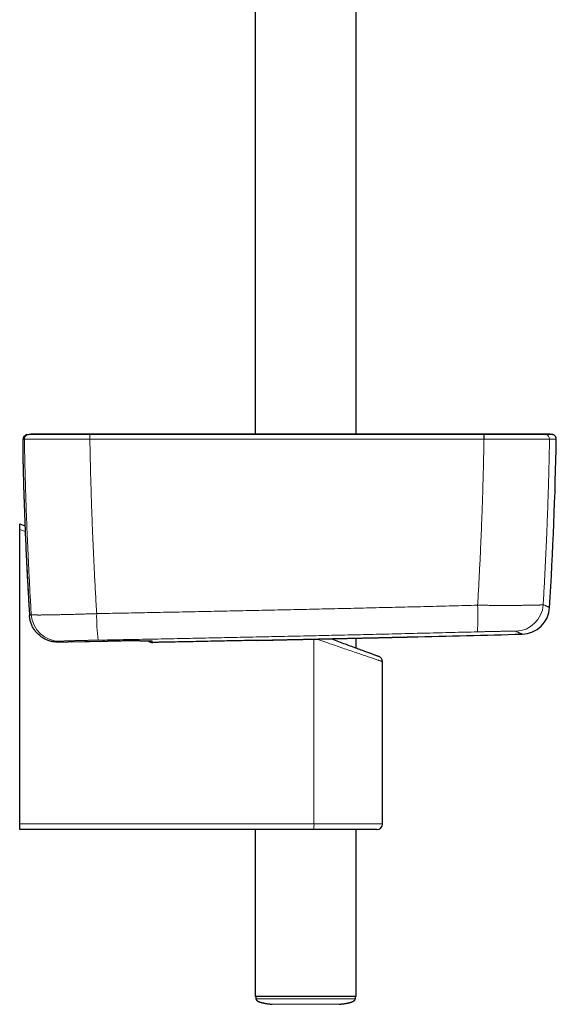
# Model space of a CAD drawing. Header units: millimetres. Extents: x 8 to 984, y 12 to 973.
# Tile 145 of 256: x 588 to 683, y 209 to 383. Entities that reach past the tile are written whole.
import ezdxf

# ---------------------------------------------------------------- set-up
doc = ezdxf.new("R2010")
doc.units = ezdxf.units.MM

msp = doc.modelspace()

# ---------------------------------------------------------------- linework, layer by layer
at = {"color": 7, "linetype": 'Continuous', "lineweight": 30}
for p, q in [((647.25, 310.17), (647.25, 572.86)), ((629.45, 568.45), (629.45, 310.17)), ((589.88, 310.16), (589.8, 310.16)), ((589.92, 310.17), (589.88, 310.16)), ((590.15, 310.17), (589.92, 310.17)), ((588.44, 304.06), (588.44, 304.06)), ((587.83, 294.32), (588.76, 293.98)), ((587.83, 293.3), (587.83, 294.32)), ((587.83, 241.32), (587.83, 293.3)), ((589.57, 278.08), (589.57, 278.11)), ((589.57, 278.11), (589.57, 278.11)), ((589.57, 278.08), (589.57, 278.08)), ((594.64, 273.42), (594.63, 273.42)), ((594.64, 273.42), (596.39, 273.45)), ((596.95, 273.46), (596.39, 273.45)), ((596.96, 273.46), (603.35, 273.58)), ((629.75, 273.74), (629.72, 273.73)), ((647.25, 272.39), (647.25, 274.12)), ((651.93, 241.32), (651.93, 269.97)), ((587.83, 240.32), (587.83, 241.32)), ((639.71, 240.32), (587.83, 240.32)), ((629.45, 240.32), (629.45, 210.82)), ((650.93, 240.32), (639.71, 240.32)), ((647.25, 210.82), (647.25, 240.32)), ((638.35, 210.82), (629.45, 210.82)), ((629.55, 210.82), (629.56, 210.43)), ((647.25, 210.82), (638.35, 210.82)), ((647.14, 210.43), (647.15, 210.82))]:
    msp.add_line(p, q, dxfattribs=at)
at = {"color": 252, "linetype": 'Continuous', "lineweight": 0}
for p, q in [((588.66, 309.28), (588.66, 309.28)), ((600.22, 309.28), (600.23, 309.28)), ((669.87, 309.28), (669.88, 309.28)), ((681.45, 309.28), (681.45, 309.28)), ((588.8, 292.94), (587.83, 293.3)), ((596.39, 273.45), (594.64, 273.42)), ((639.82, 241.32), (639.82, 273.96)), ((587.83, 241.32), (639.82, 241.32)), ((639.82, 241.32), (651.93, 241.32))]:
    msp.add_line(p, q, dxfattribs=at)
at = {"color": 252, "linetype": 'Continuous', "lineweight": 0, "flags": 128}
for points in [[(611.1, 273.66), (611.13, 273.66), (611.21, 273.66)], [(611.1, 273.37), (611.12, 273.37), (611.2, 273.37)], [(651.93, 269.97), (651.93, 269.97), (651.92, 269.97), (651.9, 269.98), (651.87, 269.99), (651.83, 270), (651.78, 270.02), (651.73, 270.04), (651.66, 270.06), (651.59, 270.09), (651.5, 270.11), (651.41, 270.15), (651.31, 270.18), (651.2, 270.22), (651.08, 270.26), (650.95, 270.3), (650.81, 270.35), (650.66, 270.4), (650.51, 270.45), (650.35, 270.51), (650.17, 270.57), (649.99, 270.63), (649.81, 270.69), (649.61, 270.76), (649.41, 270.83), (649.2, 270.9), (648.98, 270.98), (648.75, 271.06), (648.52, 271.14), (648.28, 271.22), (648.03, 271.3), (647.78, 271.39), (647.51, 271.48), (647.25, 271.57), (646.97, 271.66), (646.69, 271.76), (646.41, 271.86), (646.12, 271.96), (645.82, 272.06), (645.52, 272.16), (645.22, 272.26), (644.91, 272.37), (644.59, 272.48), (644.27, 272.59), (643.95, 272.7), (643.62, 272.81), (643.29, 272.92), (642.95, 273.04), (642.61, 273.15), (642.27, 273.27), (641.93, 273.39), (641.58, 273.51), (641.23, 273.63), (640.88, 273.75), (640.53, 273.87), (640.23, 273.97)]]:
    msp.add_lwpolyline(points, dxfattribs=at)
at = {"color": 7, "linetype": 'Continuous', "lineweight": 30, "flags": 128}
msp.add_lwpolyline([(642.83, 274.03), (642.96, 273.98), (643.27, 273.86), (643.58, 273.75), (643.88, 273.64), (644.18, 273.53), (644.48, 273.42), (644.77, 273.31), (645.06, 273.2), (645.34, 273.1), (645.62, 272.99), (645.89, 272.89), (646.16, 272.79), (646.43, 272.7), (646.69, 272.6), (646.94, 272.51), (647.19, 272.42), (647.43, 272.33), (647.66, 272.24), (647.89, 272.16), (648.11, 272.07), (648.33, 271.99), (648.54, 271.92), (648.74, 271.84), (648.94, 271.77), (649.13, 271.7), (649.31, 271.63), (649.48, 271.57), (649.65, 271.51), (649.81, 271.45), (649.96, 271.39), (650.1, 271.34), (650.24, 271.29), (650.37, 271.24), (650.49, 271.2), (650.6, 271.16), (650.7, 271.12), (650.8, 271.08), (650.88, 271.05), (650.96, 271.02), (651.03, 271), (651.09, 270.98), (651.14, 270.96), (651.19, 270.94), (651.22, 270.93), (651.25, 270.92), (651.26, 270.91), (651.27, 270.91), (651.27, 270.91)], dxfattribs=at)
at = {"color": 252, "linetype": 'Continuous', "lineweight": 0}
for centre, radius, start, end in [((589.24, 309.29), 0.8, 118.062, 181.0512), ((589.46, 309.29), 0.8, 102.4589, 181.0558), ((589.46, 309.29), 0.8, 102.4587, 181.0545), ((608.92, 309.43), 8.7, 175.7406, 180.9847), ((609.15, 309.43), 8.92, 175.8567, 180.9711), ((660.79, 309.43), 9.07, 359.0442, 4.0735), ((661.03, 309.43), 8.85, 359.0321, 4.1875), ((680.65, 309.29), 0.8, 358.9438, 77.5416), ((680.65, 309.29), 0.8, 358.9447, 77.542), ((675.33, 280.34), 5, 271.5319, 356.5468), ((635.2, 277.98), 33.77, 179.1916, 187.1631), ((631.63, 277.9), 37.17, 355.9032, 3.1482), ((594.87, 278.58), 5, 183.6004, 270.9737), ((637.39, 241.08), 2.45, 341.9578, 5.665)]:
    msp.add_arc(centre, radius, start, end, dxfattribs=at)
at = {"color": 7, "linetype": 'Continuous', "lineweight": 30}
for centre, radius, start, end in [((589.24, 309.29), 0.8, 102.4594, 118.0534), ((589.24, 309.29), 0.801, 102.461, 118.0548), ((681.15, 306.17), 4, 77.5538, 90.1952), ((681.84, 309.29), 0.8, 358.9511, 46.8037), ((-17.24, 322.09), 700, 356.5145, 358.95106), ((676.47, 279.84), 5, 271.5164, 356.5146), ((438.35, 9271.68), 9000, 271.391821, 271.516945), ((611.18, 274.17), 0.8, 218.7485, 264.2489), ((656.79, 281.34), 7, 271.2744, 271.3918), ((650.93, 269.97), 1, 0.0762, 69.742), ((650.93, 241.32), 1, 270, 0)]:
    msp.add_arc(centre, radius, start, end, dxfattribs=at)
for points, knots in [([(588.65, 309.84), (588.64, 309.83), (588.62, 309.8), (588.58, 309.76), (588.55, 309.7), (588.52, 309.66), (588.5, 309.61), (588.48, 309.57), (588.47, 309.52), (588.45, 309.49), (588.45, 309.45), (588.44, 309.42), (588.44, 309.4), (588.43, 309.37), (588.43, 309.34), (588.42, 309.3), (588.42, 309.25), (588.41, 309.18), (588.41, 309.12), (588.4, 309.05), (588.4, 308.97), (588.4, 308.88), (588.4, 308.79), (588.39, 308.7), (588.39, 308.6), (588.39, 308.5), (588.39, 308.39), (588.39, 308.28), (588.39, 308.16), (588.39, 308.04), (588.38, 307.91), (588.38, 307.78), (588.38, 307.65), (588.38, 307.51), (588.38, 307.36), (588.39, 307.21), (588.39, 307.05), (588.39, 306.89), (588.39, 306.73), (588.39, 306.56), (588.39, 306.39), (588.39, 306.22), (588.4, 306.04), (588.4, 305.86), (588.4, 305.67), (588.41, 305.49), (588.41, 305.3), (588.41, 305.11), (588.42, 304.93), (588.42, 304.73), (588.42, 304.54), (588.43, 304.35), (588.43, 304.19), (588.44, 304.1), (588.44, 304.06)], [0, 0, 0, 0, 0.00605, 0.014548, 0.022782, 0.030739, 0.038439, 0.045962, 0.053435, 0.061013, 0.068886, 0.077326, 0.08342, 0.089113, 0.102902, 0.119545, 0.143989, 0.172141, 0.198128, 0.222733, 0.248783, 0.27401, 0.298836, 0.323443, 0.347394, 0.371059, 0.394472, 0.417663, 0.440666, 0.463502, 0.486195, 0.508766, 0.53123, 0.553647, 0.576413, 0.599218, 0.622068, 0.644958, 0.667881, 0.690837, 0.713819, 0.736814, 0.759823, 0.782828, 0.805823, 0.828803, 0.851757, 0.874677, 0.897559, 0.920402, 0.943194, 0.965934, 0.988588, 1, 1, 1, 1]), ([(589.06, 310.07), (589.17, 310.09), (589.39, 310.13), (589.66, 310.16), (589.82, 310.16), (589.88, 310.16)], [0, 0, 0, 0, 0.3998936, 0.8020243, 1, 1, 1, 1]), ([(600.27, 310.17), (600.12, 310.17), (599.82, 310.17), (599.38, 310.17), (598.95, 310.17), (598.51, 310.17), (598.08, 310.17), (597.65, 310.17), (597.24, 310.17), (596.83, 310.17), (596.42, 310.17), (596.02, 310.17), (595.63, 310.17), (595.25, 310.17), (594.87, 310.17), (594.51, 310.17), (594.15, 310.17), (593.82, 310.17), (593.49, 310.17), (593.17, 310.17), (592.87, 310.17), (592.58, 310.17), (592.3, 310.17), (592.04, 310.17), (591.8, 310.17), (591.56, 310.17), (591.35, 310.17), (591.16, 310.17), (590.97, 310.17), (590.79, 310.17), (590.63, 310.17), (590.49, 310.17), (590.37, 310.17), (590.28, 310.17), (590.21, 310.17), (590.16, 310.17), (590.15, 310.17), (590.14, 310.17)], [0, 0, 0, 0, 0.028574, 0.056253, 0.083694, 0.111557, 0.140121, 0.167568, 0.194673, 0.221968, 0.249979, 0.278404, 0.305985, 0.333376, 0.361231, 0.38983, 0.417351, 0.44453, 0.471852, 0.499803, 0.528132, 0.555664, 0.58305, 0.610945, 0.639617, 0.667172, 0.694346, 0.721633, 0.749527, 0.781398, 0.812694, 0.843618, 0.874378, 0.905185, 0.936252, 0.967788, 1, 1, 1, 1]), ([(669.82, 310.17), (669.36, 310.17), (668.43, 310.17), (667.07, 310.17), (665.73, 310.17), (664.41, 310.17), (663.13, 310.17), (661.91, 310.17), (660.73, 310.17), (659.6, 310.17), (658.5, 310.17), (657.42, 310.17), (656.38, 310.17), (655.35, 310.17), (654.36, 310.17), (653.39, 310.17), (652.44, 310.17), (651.53, 310.17), (650.65, 310.17), (649.8, 310.17), (648.97, 310.17), (648.17, 310.17), (647.38, 310.17), (646.62, 310.17), (645.88, 310.17), (645.17, 310.17), (644.49, 310.17), (643.84, 310.17), (643.22, 310.17), (642.62, 310.17), (642.09, 310.17), (641.61, 310.17), (641.19, 310.17), (640.78, 310.17), (640.39, 310.17), (639.96, 310.17), (639.47, 310.17), (638.92, 310.17), (638.34, 310.17), (637.72, 310.17), (637.06, 310.17), (636.38, 310.17), (635.67, 310.17), (634.92, 310.17), (634.17, 310.17), (633.4, 310.17), (632.62, 310.17), (631.81, 310.17), (630.97, 310.17), (630.11, 310.17), (629.23, 310.17), (628.31, 310.17), (627.37, 310.17), (626.41, 310.17), (625.42, 310.17), (624.42, 310.17), (623.39, 310.17), (622.34, 310.17), (621.26, 310.17), (620.14, 310.17), (619, 310.17), (617.82, 310.17), (616.62, 310.17), (615.4, 310.17), (614.17, 310.17), (612.91, 310.17), (611.63, 310.17), (610.32, 310.17), (608.97, 310.17), (607.58, 310.17), (606.17, 310.17), (604.73, 310.17), (603.27, 310.17), (601.78, 310.17), (600.78, 310.17), (600.27, 310.17)], [0, 0, 0, 0, 0.020117, 0.039811, 0.059082, 0.077929, 0.096352, 0.114353, 0.130937, 0.147144, 0.162976, 0.178431, 0.19351, 0.208212, 0.222539, 0.236489, 0.250063, 0.263261, 0.275857, 0.28809, 0.299961, 0.311469, 0.322813, 0.333781, 0.344373, 0.354588, 0.364428, 0.373726, 0.382661, 0.391234, 0.399443, 0.40575, 0.411824, 0.417667, 0.423277, 0.428763, 0.436269, 0.444176, 0.452482, 0.461462, 0.470867, 0.480697, 0.490951, 0.50163, 0.512735, 0.523593, 0.534829, 0.546443, 0.558435, 0.570804, 0.583551, 0.596675, 0.610178, 0.624057, 0.638315, 0.652685, 0.66742, 0.68252, 0.697983, 0.714102, 0.730599, 0.747474, 0.764726, 0.782356, 0.80004, 0.818087, 0.836499, 0.855276, 0.874812, 0.894727, 0.915022, 0.935697, 0.956752, 0.978186, 1, 1, 1, 1]), ([(679.96, 310.17), (679.95, 310.17), (679.95, 310.17), (679.92, 310.17), (679.89, 310.17), (679.85, 310.17), (679.8, 310.17), (679.74, 310.17), (679.67, 310.17), (679.59, 310.17), (679.5, 310.17), (679.39, 310.17), (679.27, 310.17), (679.15, 310.17), (679.02, 310.17), (678.89, 310.17), (678.75, 310.17), (678.61, 310.17), (678.46, 310.17), (678.32, 310.17), (678.18, 310.17), (678.03, 310.17), (677.89, 310.17), (677.74, 310.17), (677.6, 310.17), (677.44, 310.17), (677.26, 310.17), (677.05, 310.17), (676.81, 310.17), (676.56, 310.17), (676.3, 310.17), (676.05, 310.17), (675.79, 310.17), (675.51, 310.17), (675.21, 310.17), (674.91, 310.17), (674.62, 310.17), (674.33, 310.17), (674.03, 310.17), (673.72, 310.17), (673.38, 310.17), (673.04, 310.17), (672.68, 310.17), (672.32, 310.17), (671.94, 310.17), (671.55, 310.17), (671.14, 310.17), (670.72, 310.17), (670.28, 310.17), (669.98, 310.17), (669.82, 310.17)], [0, 0, 0, 0, 0.021952, 0.042817, 0.062902, 0.082474, 0.101766, 0.120978, 0.139915, 0.158004, 0.181059, 0.203216, 0.224754, 0.245887, 0.266328, 0.285387, 0.305378, 0.324215, 0.342111, 0.359212, 0.375606, 0.390918, 0.407293, 0.422017, 0.436089, 0.451577, 0.468984, 0.488216, 0.509382, 0.531641, 0.554978, 0.574286, 0.5947, 0.616528, 0.639768, 0.663472, 0.683154, 0.703417, 0.724472, 0.746568, 0.769547, 0.792838, 0.816487, 0.840562, 0.86515, 0.890354, 0.916293, 0.943108, 0.970952, 1, 1, 1, 1]), ([(681.14, 310.17), (681.14, 310.17), (681.14, 310.17), (681.14, 310.17), (681.13, 310.17), (681.13, 310.17), (681.13, 310.17), (681.13, 310.17), (681.12, 310.17), (681.12, 310.17), (681.12, 310.17), (681.11, 310.17), (681.11, 310.17), (681.1, 310.17), (681.1, 310.17), (681.09, 310.17), (681.09, 310.17), (681.08, 310.17), (681.08, 310.17), (681.07, 310.17), (681.06, 310.17), (681.06, 310.17), (681.05, 310.17), (681.05, 310.17), (681.04, 310.17), (681.03, 310.17), (681.03, 310.17), (681.02, 310.17), (681.01, 310.17), (681.01, 310.17), (681, 310.17), (681, 310.17), (680.99, 310.17), (680.98, 310.17), (680.98, 310.17), (680.97, 310.17), (680.97, 310.17), (680.96, 310.17), (680.96, 310.17), (680.95, 310.17), (680.95, 310.17), (680.94, 310.17), (680.93, 310.17), (680.92, 310.17), (680.91, 310.17), (680.9, 310.17), (680.88, 310.17), (680.86, 310.17), (680.84, 310.17), (680.82, 310.17), (680.8, 310.17), (680.77, 310.17), (680.75, 310.17), (680.72, 310.17), (680.69, 310.17), (680.66, 310.17), (680.63, 310.17), (680.59, 310.17), (680.56, 310.17), (680.52, 310.17), (680.49, 310.17), (680.46, 310.17), (680.45, 310.17), (680.44, 310.17), (680.43, 310.17), (680.41, 310.17), (680.4, 310.17), (680.39, 310.17), (680.38, 310.17), (680.37, 310.17), (680.35, 310.17), (680.34, 310.17), (680.33, 310.17), (680.31, 310.17), (680.3, 310.17), (680.28, 310.17), (680.27, 310.17), (680.25, 310.17), (680.23, 310.17), (680.21, 310.17), (680.19, 310.17), (680.18, 310.17), (680.15, 310.17), (680.13, 310.17), (680.11, 310.17), (680.09, 310.17), (680.06, 310.17), (680.04, 310.17), (680.01, 310.17), (679.98, 310.17), (679.97, 310.17), (679.96, 310.17)], [0, 0, 0, 0, 0.015559, 0.031808, 0.047743, 0.063364, 0.078672, 0.092818, 0.106685, 0.120273, 0.133583, 0.146614, 0.159366, 0.171839, 0.184034, 0.19595, 0.207588, 0.218746, 0.229636, 0.240256, 0.250608, 0.260872, 0.270857, 0.280564, 0.289992, 0.299141, 0.307856, 0.316301, 0.324478, 0.332386, 0.340179, 0.347691, 0.354924, 0.361877, 0.36855, 0.374943, 0.381056, 0.386877, 0.392419, 0.397683, 0.402726, 0.407775, 0.417771, 0.427873, 0.440037, 0.45235, 0.464812, 0.481737, 0.49893, 0.516391, 0.53411, 0.553449, 0.572979, 0.592701, 0.612615, 0.632721, 0.653014, 0.676851, 0.700422, 0.723726, 0.746764, 0.753934, 0.761077, 0.768195, 0.775301, 0.781119, 0.787251, 0.793695, 0.800453, 0.80675, 0.813298, 0.820095, 0.827142, 0.834438, 0.841983, 0.849779, 0.857824, 0.866118, 0.874662, 0.883456, 0.892499, 0.901791, 0.911334, 0.921126, 0.931167, 0.941954, 0.953016, 0.964351, 0.97596, 0.987843, 1, 1, 1, 1]), ([(682.39, 309.87), (682.36, 309.9), (682.29, 309.96), (682.19, 310.01), (682.1, 310.05), (682.04, 310.06), (682.01, 310.07)], [0, 0, 0, 0, 0.294751, 0.597181, 0.797404, 1, 1, 1, 1]), ([(588.44, 304.05), (588.44, 304.01), (588.46, 303.24), (588.5, 301.73), (588.56, 299.54), (588.64, 297.35), (588.71, 295.15), (588.8, 292.96), (588.89, 290.76), (588.99, 288.57), (589.1, 286.38), (589.22, 284.19), (589.34, 281.99), (589.45, 279.97), (589.53, 278.67), (589.57, 278.11)], [0, 0, 0, 0, 0.004753, 0.089108, 0.173595, 0.258168, 0.342789, 0.427406, 0.511968, 0.596445, 0.680956, 0.765545, 0.850169, 0.93478, 1, 1, 1, 1]), ([(594.63, 273.42), (594.56, 273.42), (594.42, 273.42), (594.17, 273.44), (593.87, 273.47), (593.54, 273.52), (593.21, 273.6), (592.89, 273.7), (592.58, 273.83), (592.27, 273.97), (591.98, 274.13), (591.7, 274.32), (591.43, 274.52), (591.17, 274.74), (590.92, 274.98), (590.69, 275.25), (590.48, 275.52), (590.29, 275.81), (590.12, 276.11), (589.97, 276.42), (589.85, 276.73), (589.75, 277.05), (589.67, 277.37), (589.6, 277.72), (589.58, 277.95), (589.57, 278.08)], [0, 0, 0, 0, 0.027612, 0.055223, 0.099575, 0.144078, 0.188632, 0.233136, 0.277487, 0.32185, 0.366363, 0.410926, 0.45544, 0.499804, 0.545626, 0.591615, 0.637659, 0.68365, 0.72947, 0.773555, 0.817784, 0.862064, 0.906296, 0.950378, 1, 1, 1, 1]), ([(609.13, 273.66), (609.06, 273.66), (608.89, 273.66), (608.6, 273.66), (608.26, 273.65), (607.91, 273.65), (607.54, 273.65), (607.16, 273.64), (606.77, 273.63), (606.36, 273.63), (605.95, 273.62), (605.53, 273.62), (605.1, 273.61), (604.67, 273.6), (604.23, 273.59), (603.79, 273.59), (603.5, 273.58), (603.35, 273.58)], [0, 0, 0, 0, 0.0490347, 0.1170193, 0.18479, 0.2525259, 0.3204748, 0.3885317, 0.4565897, 0.5245391, 0.592275, 0.6600501, 0.7280387, 0.7961366, 0.8642347, 0.9322245, 1, 1, 1, 1]), ([(609.13, 273.66), (609.17, 273.66), (609.27, 273.66), (609.42, 273.67), (609.56, 273.67), (609.7, 273.67), (609.83, 273.67), (609.96, 273.67), (610.08, 273.67), (610.2, 273.67), (610.31, 273.67), (610.41, 273.67), (610.51, 273.67), (610.6, 273.67), (610.68, 273.67), (610.76, 273.67), (610.83, 273.67), (610.89, 273.67), (610.94, 273.67), (610.99, 273.67), (611.03, 273.67), (611.06, 273.67), (611.08, 273.67), (611.1, 273.66), (611.1, 273.66), (611.1, 273.66), (611.1, 273.66)], [0, 0, 0, 0, 0.040803, 0.086465, 0.132217, 0.178019, 0.223825, 0.269579, 0.315239, 0.360759, 0.406093, 0.451331, 0.496767, 0.542057, 0.587194, 0.632158, 0.676916, 0.721411, 0.765551, 0.809181, 0.852057, 0.893569, 0.928333, 0.959887, 0.987605, 1, 1, 1, 1]), ([(611.1, 273.37), (611.11, 273.37), (611.12, 273.37), (611.13, 273.37), (611.15, 273.37), (611.16, 273.37), (611.17, 273.37), (611.19, 273.37), (611.21, 273.37), (611.23, 273.37), (611.27, 273.37), (611.3, 273.37), (611.32, 273.37), (611.33, 273.37)], [0, 0, 0, 0, 0.016143, 0.051434, 0.09129, 0.138854, 0.198578, 0.278166, 0.395937, 0.578598, 0.739934, 0.911552, 1, 1, 1, 1]), ([(614.25, 273.42), (614.16, 273.42), (613.97, 273.42), (613.69, 273.41), (613.42, 273.41), (613.15, 273.4), (612.9, 273.4), (612.66, 273.39), (612.43, 273.39), (612.22, 273.38), (612.02, 273.38), (611.84, 273.38), (611.69, 273.38), (611.55, 273.37), (611.44, 273.37), (611.37, 273.37), (611.34, 273.37), (611.34, 273.37)], [0, 0, 0, 0, 0.070781, 0.141813, 0.212848, 0.283633, 0.354423, 0.425465, 0.496519, 0.567323, 0.638515, 0.709976, 0.781458, 0.852678, 0.922245, 0.992038, 1, 1, 1, 1]), ([(629.72, 273.73), (628.55, 273.71), (626.2, 273.66), (622.45, 273.58), (618.46, 273.5), (615.66, 273.45), (614.25, 273.42)], [0, 0, 0, 0, 0.22788, 0.455764, 0.727879, 1, 1, 1, 1]), ([(629.75, 273.73), (629.77, 273.74), (629.9, 273.74), (630.14, 273.74), (630.47, 273.75), (630.79, 273.76), (631.12, 273.77), (631.45, 273.77), (631.78, 273.78), (632.11, 273.79), (632.45, 273.79), (632.78, 273.8), (633.12, 273.81), (633.46, 273.82), (633.8, 273.82), (634.15, 273.83), (634.49, 273.84), (634.84, 273.85), (635.19, 273.86), (635.54, 273.86), (635.9, 273.87), (636.25, 273.88), (636.61, 273.89), (636.97, 273.9), (637.33, 273.9), (637.68, 273.91), (638.04, 273.92), (638.39, 273.93), (638.75, 273.93), (639.1, 273.94), (639.46, 273.95), (639.81, 273.96), (640.16, 273.97), (640.52, 273.97), (640.87, 273.98), (641.22, 273.99), (641.58, 274), (641.93, 274.01), (642.28, 274.01), (642.63, 274.02), (642.98, 274.03), (643.33, 274.04), (643.67, 274.04), (644.02, 274.05), (644.35, 274.06), (644.69, 274.07), (645.02, 274.07), (645.35, 274.08), (645.68, 274.09), (646.01, 274.1), (646.33, 274.1), (646.65, 274.11), (646.97, 274.12), (647.28, 274.12), (647.59, 274.13), (647.9, 274.14), (648.21, 274.15), (648.52, 274.15), (648.82, 274.16), (649.11, 274.17), (649.4, 274.17), (649.69, 274.18), (649.97, 274.18), (650.24, 274.19), (650.51, 274.2), (650.78, 274.2), (651.04, 274.21), (651.3, 274.21), (651.55, 274.22), (651.8, 274.23), (652.05, 274.23), (652.29, 274.24), (652.52, 274.24), (652.75, 274.25), (652.98, 274.25), (653.2, 274.26), (653.41, 274.26), (653.62, 274.27), (653.82, 274.27), (654.02, 274.27), (654.21, 274.28), (654.39, 274.28), (654.57, 274.29), (654.74, 274.29), (654.9, 274.29), (655.06, 274.3), (655.21, 274.3), (655.36, 274.3), (655.5, 274.31), (655.64, 274.31), (655.77, 274.31), (655.89, 274.32), (656.01, 274.32), (656.12, 274.32), (656.22, 274.32), (656.32, 274.33), (656.4, 274.33), (656.49, 274.33), (656.56, 274.33), (656.63, 274.33), (656.69, 274.33), (656.75, 274.34), (656.8, 274.34), (656.84, 274.34), (656.87, 274.34), (656.9, 274.34), (656.92, 274.34), (656.93, 274.34), (656.94, 274.34), (656.94, 274.34), (656.94, 274.34)], [0, 0, 0, 0, 0.00234, 0.011774, 0.02124, 0.030699, 0.040117, 0.049505, 0.058867, 0.068207, 0.077531, 0.086844, 0.09615, 0.105454, 0.11476, 0.124073, 0.133397, 0.142736, 0.152096, 0.161481, 0.170897, 0.180348, 0.18981, 0.199244, 0.208647, 0.218021, 0.227373, 0.236706, 0.246026, 0.255336, 0.264643, 0.27395, 0.283261, 0.29258, 0.301912, 0.311261, 0.320633, 0.330032, 0.339462, 0.348922, 0.358377, 0.367793, 0.37718, 0.386542, 0.395885, 0.405211, 0.414527, 0.423837, 0.433144, 0.442454, 0.451769, 0.461095, 0.470435, 0.479794, 0.489178, 0.498589, 0.508034, 0.51749, 0.526919, 0.536318, 0.545691, 0.555042, 0.564377, 0.573698, 0.583011, 0.59232, 0.601629, 0.610942, 0.620262, 0.629594, 0.638943, 0.648312, 0.657707, 0.667131, 0.676582, 0.686031, 0.695455, 0.704845, 0.714206, 0.723543, 0.732862, 0.742168, 0.751466, 0.760761, 0.77006, 0.779364, 0.78868, 0.798014, 0.807369, 0.816752, 0.826168, 0.835622, 0.845093, 0.854512, 0.863904, 0.873274, 0.882625, 0.89196, 0.901284, 0.910601, 0.919915, 0.929229, 0.938546, 0.94787, 0.957205, 0.966554, 0.975922, 0.985313, 0.994729, 1, 1, 1, 1]), ([(629.57, 210.43), (629.57, 210.41), (629.58, 210.38), (629.59, 210.32), (629.61, 210.28), (629.63, 210.24), (629.65, 210.21), (629.67, 210.18), (629.69, 210.16), (629.72, 210.12), (629.76, 210.09), (629.81, 210.05), (629.85, 210.02), (629.9, 210), (629.94, 209.97), (629.99, 209.95), (630.03, 209.93), (630.08, 209.91), (630.14, 209.89), (630.19, 209.87), (630.26, 209.85), (630.32, 209.83), (630.4, 209.81), (630.47, 209.78), (630.55, 209.76), (630.64, 209.74), (630.74, 209.71), (630.86, 209.69), (631, 209.66), (631.14, 209.63), (631.29, 209.6), (631.44, 209.57), (631.61, 209.55), (631.79, 209.52), (632, 209.5), (632.22, 209.47), (632.37, 209.45), (632.45, 209.44)], [0, 0, 0, 0, 0.015759, 0.029491, 0.041515, 0.051953, 0.063438, 0.071992, 0.077596, 0.092329, 0.108102, 0.125744, 0.145794, 0.168591, 0.194349, 0.223203, 0.253513, 0.281581, 0.307494, 0.331545, 0.354099, 0.375605, 0.396588, 0.417613, 0.439253, 0.462037, 0.486433, 0.522117, 0.562087, 0.606898, 0.649507, 0.696244, 0.747337, 0.803008, 0.863494, 0.929057, 1, 1, 1, 1]), ([(644.25, 209.44), (644.33, 209.45), (644.49, 209.47), (644.72, 209.5), (644.92, 209.52), (645.11, 209.55), (645.27, 209.57), (645.43, 209.6), (645.58, 209.62), (645.73, 209.65), (645.88, 209.68), (646.01, 209.71), (646.13, 209.74), (646.23, 209.77), (646.31, 209.79), (646.38, 209.82), (646.45, 209.84), (646.51, 209.86), (646.59, 209.89), (646.7, 209.94), (646.82, 210), (646.9, 210.06), (646.96, 210.11), (647, 210.14), (647.03, 210.18), (647.07, 210.23), (647.1, 210.29), (647.12, 210.36), (647.13, 210.41), (647.13, 210.43)], [0, 0, 0, 0, 0.078105, 0.148857, 0.213016, 0.271241, 0.324106, 0.372118, 0.415724, 0.470118, 0.517602, 0.559012, 0.595085, 0.626482, 0.653823, 0.677705, 0.698719, 0.719664, 0.745427, 0.783568, 0.826392, 0.871659, 0.881415, 0.896403, 0.916018, 0.9334, 0.952952, 0.974901, 1, 1, 1, 1])]:
    msp.add_open_spline(points, degree=3, knots=knots, dxfattribs=at)
at = {"color": 252, "linetype": 'Continuous', "lineweight": 0}
for points, knots in [([(589.28, 310.07), (589.26, 310.07), (589.21, 310.07), (589.13, 310.07), (589.09, 310.07), (589.06, 310.07)], [0, 0, 0, 0, 0.331309, 0.665654, 1, 1, 1, 1]), ([(589.28, 310.07), (589.39, 310.09), (589.61, 310.13), (589.89, 310.16), (590.07, 310.16), (590.14, 310.16)], [0, 0, 0, 0, 0.377646, 0.757405, 1, 1, 1, 1]), ([(600.24, 310.07), (600.24, 310.07), (600.05, 310.07), (599.68, 310.07), (599.12, 310.07), (598.56, 310.07), (598.01, 310.07), (597.5, 310.07), (597.02, 310.07), (596.57, 310.07), (596.14, 310.07), (595.7, 310.07), (595.27, 310.07), (594.85, 310.07), (594.44, 310.07), (594.04, 310.07), (593.65, 310.07), (593.27, 310.07), (592.91, 310.07), (592.55, 310.07), (592.19, 310.07), (591.84, 310.07), (591.51, 310.07), (591.19, 310.07), (590.9, 310.07), (590.65, 310.07), (590.42, 310.07), (590.22, 310.07), (590.04, 310.07), (589.88, 310.07), (589.73, 310.07), (589.61, 310.07), (589.5, 310.07), (589.41, 310.07), (589.35, 310.07), (589.3, 310.07), (589.29, 310.07), (589.28, 310.07), (589.28, 310.07)], [0, 0, 0, 0, 0.000003, 0.032761, 0.065578, 0.098415, 0.131232, 0.163989, 0.19148, 0.218994, 0.246509, 0.274, 0.302287, 0.3306, 0.358913, 0.387201, 0.415339, 0.443503, 0.471668, 0.499807, 0.531371, 0.563007, 0.594679, 0.626351, 0.657986, 0.68955, 0.71707, 0.744613, 0.772156, 0.799676, 0.827993, 0.856337, 0.884681, 0.912998, 0.941993, 0.971001, 0.999997, 1, 1, 1, 1]), ([(589.28, 310.07), (589.28, 310.07), (589.28, 310.07), (589.28, 310.07), (589.28, 310.07)], [0, 0, 0, 0, 0.006006, 1, 1, 1, 1]), ([(589.88, 310.16), (589.93, 310.16), (590.02, 310.17), (590.11, 310.16), (590.14, 310.16)], [0, 0, 0, 0, 0.643325, 1, 1, 1, 1]), ([(600.24, 310.07), (600.24, 310.09), (600.25, 310.13), (600.26, 310.16), (600.27, 310.16), (600.27, 310.16)], [0, 0, 0, 0, 0.3762314, 0.7545697, 1, 1, 1, 1]), ([(600.25, 310.07), (600.25, 310.07), (600.24, 310.07), (600.24, 310.07), (600.24, 310.07)], [0, 0, 0, 0, 0.994049, 1, 1, 1, 1]), ([(669.84, 310.07), (668.91, 310.07), (666.27, 310.07), (661.92, 310.07), (656.8, 310.07), (651.68, 310.07), (646.57, 310.07), (642.09, 310.07), (638.25, 310.07), (634.85, 310.07), (631.25, 310.07), (627.45, 310.07), (623.65, 310.07), (619.85, 310.07), (616.06, 310.07), (612.19, 310.07), (608.26, 310.07), (604.25, 310.07), (601.58, 310.07), (600.25, 310.07)], [0, 0, 0, 0, 0.040319, 0.113868, 0.187419, 0.260971, 0.334522, 0.408071, 0.454035, 0.5, 0.554568, 0.609136, 0.663705, 0.718266, 0.772827, 0.827388, 0.884925, 0.942463, 1, 1, 1, 1]), ([(669.85, 310.07), (669.85, 310.09), (669.84, 310.13), (669.83, 310.16), (669.82, 310.16), (669.82, 310.16)], [0, 0, 0, 0, 0.350072, 0.702097, 1, 1, 1, 1]), ([(669.85, 310.07), (669.85, 310.07), (669.85, 310.07), (669.85, 310.07), (669.84, 310.07)], [0, 0, 0, 0, 0.005944, 1, 1, 1, 1]), ([(680.82, 310.07), (680.82, 310.07), (680.82, 310.07), (680.79, 310.07), (680.74, 310.07), (680.65, 310.07), (680.54, 310.07), (680.41, 310.07), (680.27, 310.07), (680.11, 310.07), (679.94, 310.07), (679.74, 310.07), (679.53, 310.07), (679.3, 310.07), (679.04, 310.07), (678.77, 310.07), (678.49, 310.07), (678.19, 310.07), (677.87, 310.07), (677.52, 310.07), (677.15, 310.07), (676.74, 310.07), (676.31, 310.07), (675.87, 310.07), (675.42, 310.07), (674.97, 310.07), (674.53, 310.07), (674.1, 310.07), (673.67, 310.07), (673.22, 310.07), (672.76, 310.07), (672.29, 310.07), (671.82, 310.07), (671.34, 310.07), (670.85, 310.07), (670.35, 310.07), (670.02, 310.07), (669.85, 310.07), (669.85, 310.07)], [0, 0, 0, 0, 0.000003, 0.032791, 0.065638, 0.098506, 0.131354, 0.164142, 0.191621, 0.219125, 0.246629, 0.274109, 0.302385, 0.330687, 0.358989, 0.387266, 0.415388, 0.443536, 0.471684, 0.499806, 0.531357, 0.56298, 0.59464, 0.626299, 0.657922, 0.689473, 0.716981, 0.744513, 0.772045, 0.799554, 0.82786, 0.856193, 0.884525, 0.912831, 0.941881, 0.970946, 0.999997, 1, 1, 1, 1]), ([(680.82, 310.07), (680.71, 310.09), (680.5, 310.13), (680.21, 310.16), (680.03, 310.16), (679.96, 310.16)], [0, 0, 0, 0, 0.3776469, 0.7573981, 1, 1, 1, 1]), ([(680.82, 310.07), (680.82, 310.07), (680.82, 310.07), (680.82, 310.07), (680.82, 310.07)], [0, 0, 0, 0, 0.993954, 1, 1, 1, 1]), ([(682.01, 310.07), (682.01, 310.07), (682.01, 310.07), (681.98, 310.07), (681.94, 310.07), (681.9, 310.07), (681.85, 310.07), (681.79, 310.07), (681.72, 310.07), (681.63, 310.07), (681.54, 310.07), (681.44, 310.07), (681.33, 310.07), (681.21, 310.07), (681.09, 310.07), (680.96, 310.07), (680.87, 310.07), (680.82, 310.07)], [0, 0, 0, 0, 0.088223, 0.176447, 0.241167, 0.305888, 0.370609, 0.43533, 0.50005, 0.564771, 0.629492, 0.694213, 0.758933, 0.8192, 0.879466, 0.939733, 1, 1, 1, 1]), ([(588.44, 304.06), (588.43, 304.14), (588.43, 304.29), (588.42, 304.54), (588.42, 304.83), (588.41, 305.15), (588.41, 305.46), (588.4, 305.77), (588.4, 306.04), (588.39, 306.27), (588.39, 306.5), (588.39, 306.75), (588.39, 307.02), (588.39, 307.28), (588.38, 307.53), (588.38, 307.76), (588.39, 307.98), (588.39, 308.18), (588.39, 308.37), (588.39, 308.54), (588.39, 308.7), (588.4, 308.84), (588.4, 308.97), (588.41, 309.08), (588.41, 309.17), (588.42, 309.23), (588.43, 309.27), (588.43, 309.27), (588.44, 309.28)], [0, 0, 0, 0, 0.026965, 0.053932, 0.093084, 0.132341, 0.17163, 0.210881, 0.25003, 0.276946, 0.303865, 0.343, 0.382239, 0.421512, 0.460744, 0.499872, 0.539019, 0.578274, 0.617573, 0.656843, 0.696004, 0.739285, 0.782702, 0.826162, 0.869572, 0.912845, 0.956424, 1, 1, 1, 1]), ([(588.44, 309.28), (588.46, 309.28), (588.51, 309.28), (588.58, 309.28), (588.63, 309.28), (588.66, 309.28)], [0, 0, 0, 0, 0.334346, 0.668691, 1, 1, 1, 1]), ([(588.66, 309.28), (588.67, 308.33), (588.71, 306.43), (588.78, 303.58), (588.86, 300.73), (588.95, 297.88), (589.05, 295.03), (589.17, 291.97), (589.32, 288.7), (589.49, 285.22), (589.67, 281.74), (589.81, 279.42), (589.88, 278.26)], [0, 0, 0, 0, 0.09175, 0.1835, 0.275251, 0.367026, 0.458803, 0.550578, 0.662923, 0.775269, 0.887635, 1, 1, 1, 1]), ([(588.66, 309.28), (588.66, 309.28), (588.68, 309.28), (588.72, 309.27), (588.79, 309.27), (588.88, 309.27), (588.99, 309.27), (589.12, 309.27), (589.27, 309.27), (589.44, 309.27), (589.63, 309.27), (589.85, 309.27), (590.09, 309.27), (590.36, 309.27), (590.67, 309.27), (591, 309.27), (591.35, 309.27), (591.73, 309.27), (592.1, 309.27), (592.49, 309.27), (592.87, 309.27), (593.26, 309.27), (593.67, 309.27), (594.08, 309.27), (594.5, 309.27), (594.94, 309.27), (595.39, 309.27), (595.85, 309.27), (596.32, 309.27), (596.8, 309.27), (597.32, 309.27), (597.87, 309.27), (598.45, 309.27), (599.03, 309.27), (599.62, 309.28), (600.02, 309.28), (600.22, 309.28)], [0, 0, 0, 0, 0.028999, 0.058011, 0.08701, 0.114527, 0.142068, 0.169609, 0.197127, 0.225443, 0.253785, 0.282126, 0.310443, 0.342007, 0.373644, 0.405317, 0.436989, 0.468626, 0.500191, 0.528329, 0.556494, 0.584658, 0.612797, 0.640287, 0.667802, 0.695316, 0.722807, 0.751095, 0.779408, 0.807721, 0.836009, 0.868767, 0.901585, 0.934424, 0.967242, 1, 1, 1, 1]), ([(600.23, 309.28), (601.56, 309.28), (604.23, 309.28), (608.24, 309.28), (612.18, 309.28), (616.05, 309.28), (619.84, 309.28), (623.64, 309.28), (627.45, 309.28), (631.25, 309.28), (634.85, 309.28), (638.25, 309.28), (641.96, 309.28), (646.19, 309.28), (650.92, 309.28), (655.66, 309.28), (660.4, 309.28), (665.13, 309.28), (668.29, 309.28), (669.87, 309.28)], [0, 0, 0, 0, 0.057537, 0.115075, 0.172612, 0.227173, 0.281734, 0.336295, 0.390863, 0.445432, 0.5, 0.545965, 0.591929, 0.659939, 0.727952, 0.795964, 0.863977, 0.931989, 1, 1, 1, 1]), ([(601.44, 278.46), (601.37, 279.6), (601.23, 281.89), (601.05, 285.32), (600.88, 288.75), (600.74, 291.99), (600.62, 295.03), (600.52, 297.88), (600.43, 300.73), (600.35, 303.58), (600.28, 306.43), (600.25, 308.33), (600.23, 309.28)], [0, 0, 0, 0, 0.111461, 0.2229219, 0.3344033, 0.4458841, 0.5382233, 0.6305641, 0.7229038, 0.8152692, 0.9076353, 1, 1, 1, 1]), ([(669.87, 309.28), (669.85, 308.38), (669.81, 306.59), (669.75, 303.9), (669.68, 301.21), (669.6, 298.53), (669.5, 295.84), (669.39, 292.95), (669.26, 289.85), (669.1, 286.54), (668.93, 283.24), (668.81, 281.04), (668.74, 279.94)], [0, 0, 0, 0, 0.0915132, 0.1830278, 0.2745414, 0.3660787, 0.457616, 0.5491526, 0.6618543, 0.7745574, 0.8872788, 1, 1, 1, 1]), ([(669.88, 309.28), (670.05, 309.28), (670.4, 309.28), (670.93, 309.27), (671.44, 309.27), (671.94, 309.27), (672.42, 309.27), (672.9, 309.27), (673.38, 309.27), (673.86, 309.27), (674.33, 309.27), (674.8, 309.27), (675.27, 309.27), (675.75, 309.27), (676.23, 309.27), (676.69, 309.27), (677.14, 309.27), (677.57, 309.27), (677.97, 309.27), (678.33, 309.27), (678.67, 309.27), (678.99, 309.27), (679.29, 309.27), (679.57, 309.27), (679.82, 309.27), (680.07, 309.27), (680.29, 309.27), (680.5, 309.27), (680.69, 309.27), (680.86, 309.27), (681.02, 309.27), (681.16, 309.27), (681.27, 309.27), (681.36, 309.27), (681.42, 309.28), (681.44, 309.28), (681.45, 309.28)], [0, 0, 0, 0, 0.029054, 0.058123, 0.087177, 0.114683, 0.142213, 0.169743, 0.19725, 0.225555, 0.253885, 0.282216, 0.310521, 0.342072, 0.373696, 0.405356, 0.437016, 0.46864, 0.500191, 0.528314, 0.556461, 0.584609, 0.612731, 0.640211, 0.667715, 0.695219, 0.722699, 0.750976, 0.779278, 0.80758, 0.835856, 0.868645, 0.901494, 0.934363, 0.967212, 1, 1, 1, 1]), ([(680.32, 280.04), (680.39, 281.13), (680.51, 283.31), (680.68, 286.59), (680.84, 289.87), (680.97, 292.95), (681.08, 295.84), (681.17, 298.52), (681.26, 301.21), (681.33, 303.9), (681.39, 306.59), (681.43, 308.38), (681.45, 309.28)], [0, 0, 0, 0, 0.112232, 0.224466, 0.336717, 0.448968, 0.540796, 0.632623, 0.72445, 0.8163, 0.908151, 1, 1, 1, 1]), ([(681.45, 309.28), (681.49, 309.28), (681.59, 309.28), (681.72, 309.28), (681.84, 309.28), (681.96, 309.28), (682.07, 309.28), (682.17, 309.28), (682.26, 309.28), (682.34, 309.28), (682.42, 309.28), (682.48, 309.28), (682.53, 309.28), (682.57, 309.28), (682.61, 309.28), (682.63, 309.28), (682.64, 309.28), (682.64, 309.28)], [0, 0, 0, 0, 0.060266, 0.120533, 0.1808, 0.241067, 0.305787, 0.370508, 0.435229, 0.49995, 0.56467, 0.629391, 0.694111, 0.758832, 0.823553, 0.911776, 1, 1, 1, 1]), ([(589.57, 278.11), (589.5, 279.24), (589.36, 281.49), (589.18, 284.81), (589.02, 288.07), (588.87, 291.26), (588.74, 294.46), (588.62, 297.66), (588.52, 300.86), (588.46, 303), (588.44, 304.06)], [0, 0, 0, 0, 0.130302, 0.260607, 0.383836, 0.507064, 0.630303, 0.753542, 0.876769, 1, 1, 1, 1]), ([(680.32, 280.04), (680.32, 280.03), (680.31, 280.03), (680.26, 280.02), (680.2, 280.01), (680.12, 280), (680.01, 280), (679.89, 279.99), (679.74, 279.98), (679.58, 279.98), (679.39, 279.97), (679.19, 279.96), (678.96, 279.96), (678.71, 279.95), (678.45, 279.95), (678.18, 279.94), (677.88, 279.94), (677.57, 279.93), (677.24, 279.93), (676.89, 279.93), (676.52, 279.92), (676.15, 279.92), (675.76, 279.92), (675.36, 279.92), (674.95, 279.92), (674.52, 279.92), (674.08, 279.91), (673.63, 279.91), (673.16, 279.92), (672.69, 279.92), (672.22, 279.92), (671.74, 279.92), (671.26, 279.92), (670.77, 279.92), (670.27, 279.93), (669.77, 279.93), (669.26, 279.93), (668.91, 279.94), (668.74, 279.94)], [0, 0, 0, 0, 0.02734, 0.054704, 0.082067, 0.109408, 0.136746, 0.164108, 0.19147, 0.218809, 0.246933, 0.275084, 0.303234, 0.331358, 0.358763, 0.386191, 0.41362, 0.441025, 0.469223, 0.497447, 0.52567, 0.553868, 0.581357, 0.60887, 0.636383, 0.663872, 0.69216, 0.720475, 0.748789, 0.777078, 0.804534, 0.832013, 0.859493, 0.886949, 0.915199, 0.943475, 0.97175, 1, 1, 1, 1]), ([(680.32, 280.04), (680.4, 280), (680.55, 279.94), (680.74, 279.85), (680.91, 279.78), (681.06, 279.71), (681.18, 279.66), (681.28, 279.61), (681.36, 279.58), (681.42, 279.55), (681.45, 279.54), (681.47, 279.53), (681.46, 279.53), (681.46, 279.53)], [0, 0, 0, 0, 0.099959, 0.199919, 0.299879, 0.399838, 0.499798, 0.599757, 0.699716, 0.799676, 0.899636, 0.999595, 1, 1, 1, 1]), ([(601.44, 278.46), (601.28, 278.45), (600.95, 278.44), (600.47, 278.43), (599.99, 278.41), (599.51, 278.4), (599.03, 278.38), (598.55, 278.37), (598.08, 278.35), (597.6, 278.34), (597.13, 278.32), (596.67, 278.31), (596.21, 278.3), (595.77, 278.29), (595.34, 278.28), (594.93, 278.27), (594.53, 278.26), (594.14, 278.25), (593.76, 278.24), (593.39, 278.24), (593.03, 278.23), (592.7, 278.23), (592.38, 278.22), (592.09, 278.22), (591.81, 278.22), (591.54, 278.21), (591.29, 278.21), (591.06, 278.21), (590.85, 278.22), (590.66, 278.22), (590.49, 278.22), (590.34, 278.22), (590.21, 278.23), (590.1, 278.23), (590.02, 278.24), (589.95, 278.25), (589.9, 278.25), (589.89, 278.26), (589.88, 278.26)], [0, 0, 0, 0, 0.026697, 0.053416, 0.080136, 0.106833, 0.13427, 0.161731, 0.189191, 0.216629, 0.244859, 0.273115, 0.301372, 0.329602, 0.357096, 0.384613, 0.41213, 0.439624, 0.467916, 0.496234, 0.524552, 0.552844, 0.58039, 0.607959, 0.635529, 0.663075, 0.691422, 0.719796, 0.74817, 0.776517, 0.804041, 0.831589, 0.859136, 0.88666, 0.914982, 0.94333, 0.971678, 1, 1, 1, 1]), ([(668.74, 279.94), (667.25, 279.9), (664.26, 279.82), (659.78, 279.71), (655.29, 279.61), (650.81, 279.5), (646.33, 279.39), (641.84, 279.29), (637.36, 279.19), (632.87, 279.09), (628.39, 279), (623.9, 278.9), (619.41, 278.81), (614.91, 278.72), (610.42, 278.63), (605.93, 278.54), (602.93, 278.49), (601.44, 278.46)], [0, 0, 0, 0, 0.066621, 0.133243, 0.199866, 0.266488, 0.333109, 0.399731, 0.466353, 0.532975, 0.599597, 0.666219, 0.732974, 0.799731, 0.866488, 0.933244, 1, 1, 1, 1]), ([(589.88, 278.26), (589.83, 278.24), (589.72, 278.18), (589.62, 278.13), (589.57, 278.11)], [0, 0, 0, 0, 0.499999, 1, 1, 1, 1]), ([(601.7, 273.77), (603.19, 273.8), (606.16, 273.86), (610.62, 273.94), (615.09, 274.03), (619.55, 274.12), (624.02, 274.21), (628.48, 274.31), (632.95, 274.4), (637.41, 274.5), (641.88, 274.6), (646.34, 274.7), (650.82, 274.8), (655.29, 274.91), (659.76, 275.02), (664.23, 275.13), (667.21, 275.2), (668.71, 275.24)], [0, 0, 0, 0, 0.066621, 0.133243, 0.199866, 0.266488, 0.333109, 0.399731, 0.466353, 0.532975, 0.599597, 0.666219, 0.732974, 0.799731, 0.866488, 0.933244, 1, 1, 1, 1]), ([(668.71, 275.24), (668.84, 275.24), (669.1, 275.25), (669.49, 275.26), (669.88, 275.27), (670.26, 275.28), (670.64, 275.29), (671.01, 275.29), (671.37, 275.3), (671.73, 275.31), (672.07, 275.32), (672.4, 275.32), (672.72, 275.33), (673.03, 275.33), (673.32, 275.34), (673.6, 275.34), (673.86, 275.34), (674.1, 275.35), (674.32, 275.35), (674.53, 275.35), (674.72, 275.35), (674.88, 275.35), (675.03, 275.35), (675.16, 275.35), (675.26, 275.35), (675.35, 275.35), (675.41, 275.35), (675.45, 275.34), (675.46, 275.34), (675.47, 275.34)], [0, 0, 0, 0, 0.0370886, 0.0742944, 0.1115587, 0.1488232, 0.1860277, 0.2231153, 0.2602108, 0.2974241, 0.3346969, 0.3719693, 0.4091813, 0.4462762, 0.4832393, 0.5203196, 0.557459, 0.5945982, 0.6316781, 0.668641, 0.7055263, 0.742527, 0.7795876, 0.8166477, 0.8536488, 0.8905344, 0.9270133, 0.9635208, 1, 1, 1, 1]), ([(676.6, 274.84), (676.6, 274.84), (676.6, 274.84), (676.56, 274.86), (676.51, 274.88), (676.43, 274.92), (676.32, 274.96), (676.2, 275.02), (676.05, 275.08), (675.88, 275.16), (675.69, 275.24), (675.54, 275.31), (675.47, 275.34)], [0, 0, 0, 0, 0.099555, 0.199515, 0.299475, 0.399434, 0.499394, 0.599515, 0.699636, 0.799758, 0.899879, 1, 1, 1, 1]), ([(594.64, 273.42), (594.69, 273.45), (594.79, 273.5), (594.9, 273.55), (594.96, 273.58)], [0, 0, 0, 0, 0.499999, 1, 1, 1, 1]), ([(594.96, 273.58), (594.96, 273.58), (594.97, 273.58), (595.02, 273.59), (595.08, 273.59), (595.17, 273.6), (595.28, 273.6), (595.4, 273.61), (595.55, 273.62), (595.72, 273.62), (595.91, 273.63), (596.12, 273.64), (596.35, 273.65), (596.59, 273.65), (596.85, 273.66), (597.13, 273.67), (597.43, 273.68), (597.73, 273.69), (598.05, 273.69), (598.39, 273.7), (598.73, 273.71), (599.08, 273.72), (599.45, 273.73), (599.82, 273.74), (600.19, 273.74), (600.57, 273.75), (600.95, 273.76), (601.32, 273.77), (601.57, 273.77), (601.7, 273.77)], [0, 0, 0, 0, 0.037178, 0.074473, 0.111828, 0.149182, 0.186477, 0.223654, 0.260836, 0.298136, 0.335496, 0.372856, 0.410155, 0.447337, 0.484431, 0.521642, 0.558914, 0.596185, 0.633396, 0.67049, 0.707505, 0.744638, 0.78183, 0.819023, 0.856155, 0.893171, 0.928772, 0.964399, 1, 1, 1, 1]), ([(603.35, 273.58), (602.28, 273.56), (600.15, 273.52), (598.02, 273.48), (596.95, 273.46)], [0, 0, 0, 0, 0.5000001, 1, 1, 1, 1]), ([(611.21, 273.66), (611.21, 273.66), (611.2, 273.66), (611.16, 273.66), (611.1, 273.67), (611.02, 273.67), (610.91, 273.67), (610.78, 273.67), (610.62, 273.67), (610.44, 273.67), (610.24, 273.67), (610.02, 273.67), (609.77, 273.67), (609.5, 273.67), (609.29, 273.66), (609.16, 273.66), (609.13, 273.66)], [0, 0, 0, 0, 0.074591, 0.149297, 0.224002, 0.298591, 0.373957, 0.449562, 0.525286, 0.601012, 0.676616, 0.751984, 0.827388, 0.903031, 0.978794, 1, 1, 1, 1]), ([(611.2, 273.37), (611.2, 273.38), (611.2, 273.4), (611.2, 273.45), (611.2, 273.51), (611.21, 273.59), (611.21, 273.64), (611.21, 273.66)], [0, 0, 0, 0, 0.202212, 0.404423, 0.642654, 0.880885, 1, 1, 1, 1]), ([(611.34, 273.37), (611.32, 273.37), (611.27, 273.37), (611.23, 273.37), (611.2, 273.37), (611.2, 273.37), (611.2, 273.37)], [0, 0, 0, 0, 0.259798, 0.552091, 0.776051, 1, 1, 1, 1]), ([(629.72, 273.73), (629.9, 273.74), (630.26, 273.75), (630.81, 273.76), (631.37, 273.77), (631.94, 273.78), (632.52, 273.8), (633.11, 273.81), (633.71, 273.82), (634.32, 273.84), (634.94, 273.85), (635.56, 273.86), (636.18, 273.88), (636.79, 273.89), (637.41, 273.9), (638.02, 273.92), (638.63, 273.93), (639.25, 273.95), (639.88, 273.96), (640.51, 273.97), (641.13, 273.99), (641.76, 274), (642.37, 274.02), (642.98, 274.03), (643.57, 274.04), (644.16, 274.06), (644.74, 274.07), (645.32, 274.08), (645.89, 274.09), (646.47, 274.11), (647.03, 274.12), (647.59, 274.13), (648.13, 274.14), (648.65, 274.16), (649.16, 274.17), (649.65, 274.18), (650.14, 274.19), (650.61, 274.2), (651.08, 274.21), (651.53, 274.22), (651.97, 274.23), (652.4, 274.24), (652.81, 274.25), (653.2, 274.26), (653.59, 274.26), (653.95, 274.27), (654.3, 274.28), (654.63, 274.29), (654.94, 274.29), (655.23, 274.3), (655.5, 274.31), (655.75, 274.31), (655.99, 274.32), (656.21, 274.32), (656.4, 274.33), (656.57, 274.33), (656.7, 274.33), (656.8, 274.34), (656.87, 274.34), (656.92, 274.34), (656.95, 274.34), (656.95, 274.34), (656.96, 274.34)], [0, 0, 0, 0, 0.015736, 0.031819, 0.047916, 0.064017, 0.080114, 0.096197, 0.112747, 0.129312, 0.145882, 0.162446, 0.178996, 0.195083, 0.211183, 0.227287, 0.243387, 0.259473, 0.276027, 0.292595, 0.309167, 0.325735, 0.342289, 0.358376, 0.374477, 0.390582, 0.406683, 0.422771, 0.439325, 0.455894, 0.472468, 0.489038, 0.505592, 0.521678, 0.537777, 0.553881, 0.56998, 0.586066, 0.602619, 0.619187, 0.63576, 0.652327, 0.66888, 0.685859, 0.702854, 0.719854, 0.736849, 0.753828, 0.77136, 0.78891, 0.806465, 0.824015, 0.841547, 0.861078, 0.880625, 0.900172, 0.919703, 0.935753, 0.951817, 0.967886, 0.983949, 1, 1, 1, 1]), ([(629.56, 210.43), (629.56, 210.43), (629.51, 210.43), (629.7, 210.43), (630.18, 210.43), (631, 210.43), (632.1, 210.43), (633.44, 210.43), (634.97, 210.43), (636.63, 210.43), (638.35, 210.43), (640.08, 210.43), (641.74, 210.43), (643.27, 210.43), (644.61, 210.43), (645.71, 210.43), (646.52, 210.43), (647.04, 210.43), (647.1, 210.43), (647.14, 210.43)], [0, 0, 0, 0, 0.0001256, 0.0626256, 0.1251255, 0.1876256, 0.2501255, 0.3126256, 0.3751256, 0.4376256, 0.5001256, 0.5626255, 0.6251256, 0.6876255, 0.7501256, 0.8126256, 0.8751256, 0.9376256, 1, 1, 1, 1]), ([(644.25, 209.44), (644.24, 209.44), (644.22, 209.44), (644.07, 209.44), (643.82, 209.44), (643.48, 209.44), (643.05, 209.44), (642.54, 209.44), (641.96, 209.44), (641.31, 209.44), (640.62, 209.44), (639.89, 209.44), (639.13, 209.44), (638.35, 209.44), (637.58, 209.44), (636.82, 209.44), (636.09, 209.44), (635.39, 209.44), (634.75, 209.44), (634.17, 209.44), (633.66, 209.44), (633.23, 209.44), (632.88, 209.44), (632.63, 209.44), (632.49, 209.44), (632.43, 209.44), (632.45, 209.44), (632.45, 209.44)], [0, 0, 0, 0, 0.041586, 0.083254, 0.124921, 0.166588, 0.208256, 0.249923, 0.291591, 0.333258, 0.374926, 0.416593, 0.458261, 0.499928, 0.541596, 0.583263, 0.624931, 0.666598, 0.708266, 0.749933, 0.7916, 0.833268, 0.874935, 0.916603, 0.95827, 0.999938, 1, 1, 1, 1])]:
    msp.add_open_spline(points, degree=3, knots=knots, dxfattribs=at)

doc.saveas('drawing.dxf')
